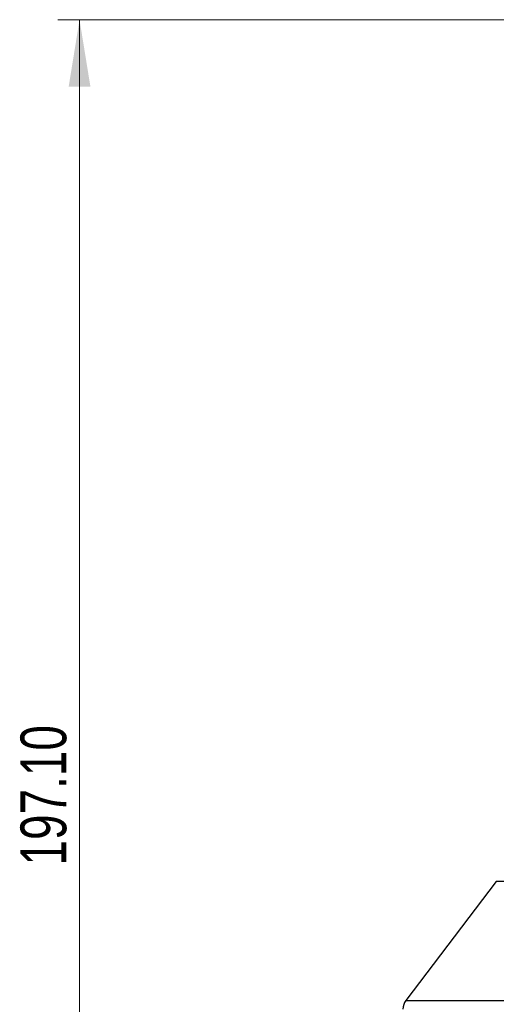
# Model space of a CAD drawing. Header units: millimetres. Extents: x 0 to 1100, y 0 to 813.
# Tile 11 of 24: x 354 to 420, y 454 to 591. Entities that reach past the tile are written whole.
import ezdxf

# ---------------------------------------------------------------- set-up
doc = ezdxf.new("R2010")
doc.units = ezdxf.units.MM
doc.styles.add('SLDTEXTSTYLE0', font='TXT', dxfattribs={"width": 0.75})
doc.dimstyles.new('SLDDIMSTYLE0', dxfattribs={"dimtxt": 6.35, "dimasz": 9.3, "dimexe": 0, "dimexo": 0.0625, "dimgap": 1.5875, "dimtad": 1, "dimrnd": 1e-09, "dimzin": 4, "dimdsep": 46, "dimtxsty": 'SLDTEXTSTYLE0', "dimsah": 1, "dimcen": 0.09, "dimadec": 0, "dimazin": 1, "dimtfac": 1, "dimtofl": 0, "dimtmove": 0, "dimatfit": 3, "dimfxl": 1, "dimfrac": 2, "dimtolj": 1, "dimtzin": 12, "dimarcsym": 0})

# ---------------------------------------------------------------- blocks, each defined once
blk = doc.blocks.new('_D')
at = {"color": 7, "linetype": 'Continuous', "lineweight": 0}
for p, q in [((456.21, 590.95), (359.35, 590.95)), ((362.35, 590.95), (362.35, 393.85)), ((410.08, 393.85), (359.35, 393.85))]:
    blk.add_line(p, q, dxfattribs=at)
at = {"color": 7, "linetype": 'Continuous', "lineweight": 18}
for points in [[(362.35, 590.95), (360.84, 581.65), (363.86, 581.65)], [(362.35, 393.85), (363.86, 403.15), (360.84, 403.15)]]:
    blk.add_solid(points, dxfattribs=at)
at = {"color": 7, "linetype": 'Continuous', "lineweight": 18, "insert": (354.16, 473.62), "char_height": 6.35, "attachment_point": 1, "rotation": 90, "style": 'SLDTEXTSTYLE0'}
blk.add_mtext('197.10', dxfattribs=at)

msp = doc.modelspace()

# ---------------------------------------------------------------- linework, layer by layer
at = {"color": 7, "linetype": 'Continuous', "lineweight": 25}
msp.add_line((420.153, 471.385), (407.611, 454.904), dxfattribs=at)
at = {"color": 8, "linetype": 'Continuous', "lineweight": 25}
for p, q in [((430.267, 471.385), (420.153, 471.385)), ((407.611, 454.904), (444.175, 454.904))]:
    msp.add_line(p, q, dxfattribs=at)
at = {"color": 7, "linetype": 'Continuous', "lineweight": 25}
msp.add_arc((409.202, 453.693), 2, 142.72915, 180, dxfattribs=at)

# ---------------------------------------------------------------- dimensions: what is measured, and where the dimension line sits
at = {"color": 7, "linetype": 'Continuous', "lineweight": 18}
dim = msp.add_linear_dim(base=(362.348, 393.847), p1=(459.212, 590.949), p2=(413.085, 393.847), angle=90, dimstyle='SLDDIMSTYLE0', dxfattribs=at)
dim.commit()
dim.dimension.update_dxf_attribs({"geometry": '_D', "text_midpoint": (362.348, 486.518), "dimtype": 160})

doc.saveas('drawing.dxf')
